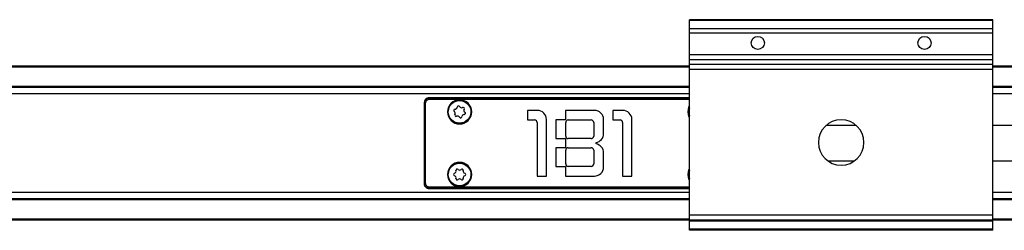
# Model space of a CAD drawing. Header units: millimetres. Extents: x -781 to 2460, y 413 to 796.
# Tile 10 of 17: x 198 to 393, y 413 to 455. Entities that reach past the tile are written whole.
import ezdxf

# ---------------------------------------------------------------- set-up
doc = ezdxf.new("R2010")
doc.units = ezdxf.units.MM

# ---------------------------------------------------------------- blocks, each defined once
blk = doc.blocks.new('Drawing View4')
at = {"color": 7, "linetype": 'Continuous', "lineweight": 25}
for p, q in [((422.48, 27.95), (362.48, 27.95)), ((362.48, 27.81), (362.48, 27.95)), ((422.48, 27.81), (362.48, 27.81)), ((362.48, 26.15), (362.48, 27.81)), ((422.48, 27.81), (422.48, 27.95)), ((422.48, 26.15), (422.48, 27.81)), ((422.48, 26.15), (362.48, 26.15)), ((362.48, 25.29), (362.48, 26.15)), ((422.48, 25.29), (422.48, 26.15)), ((422.48, 25.29), (362.48, 25.29)), ((362.48, 20.99), (362.48, 25.29)), ((422.48, 20.99), (422.48, 25.29)), ((422.48, 20.99), (362.48, 20.99)), ((362.48, 20), (362.48, 20.99)), ((422.48, 20), (362.48, 20)), ((362.48, 19.06), (362.48, 20)), ((422.48, 20), (422.48, 20.99)), ((422.48, 19.06), (422.48, 20)), ((362.48, 18.75), (32.48, 18.75)), ((362.48, 18.55), (32.48, 18.55)), ((422.48, 19.06), (362.48, 19.06)), ((362.48, 18.07), (362.48, 19.06)), ((422.48, 18.07), (362.48, 18.07)), ((362.48, -10.75), (362.48, 18.07)), ((422.48, 18.07), (422.48, 19.06)), ((495.48, 18.75), (422.48, 18.75)), ((495.48, 18.55), (422.48, 18.55)), ((422.48, -10.75), (422.48, 18.07)), ((362.48, 14.7), (32.48, 14.7)), ((362.48, 14.5), (32.48, 14.5)), ((495.48, 14.7), (422.48, 14.7)), ((495.48, 14.5), (422.48, 14.5)), ((362.48, 13.26), (32.48, 13.26)), ((311.04, 12.41), (310.96, 12.48)), ((310.98, 12.48), (310.96, 12.48)), ((362.48, 12.5), (310.98, 12.5)), ((362.48, 12.48), (310.98, 12.48)), ((311.04, 12.21), (311.04, 12.41)), ((311.04, 12.41), (362.48, 12.41)), ((311.04, 12.21), (362.48, 12.21)), ((493.48, 13.26), (422.48, 13.26)), ((309.98, 11.5), (309.99, 11.5)), ((309.98, 11.5), (309.98, -4.5)), ((310.07, 11.44), (309.99, 11.52)), ((309.99, 11.52), (309.99, 11.5)), ((309.99, 11.5), (309.99, -4.5)), ((310.26, 11.44), (310.07, 11.44)), ((310.07, -4.44), (310.07, 11.44)), ((310.26, -4.44), (310.26, 11.44)), ((332.37, 10), (330.42, 10)), ((330.42, 10), (330.42, 8.1)), ((343.67, 10), (337.92, 10)), ((337.92, 10), (337.92, 8.1)), ((349.27, 10), (347.32, 10)), ((347.32, 10), (347.32, 8.1)), ((362.28, 9.83), (362.48, 10.64)), ((314.58, 9.7), (314.68, 9.7)), ((314.73, 9.7), (314.68, 9.7)), ((319.23, 9.7), (319.28, 9.7)), ((319.38, 9.7), (319.28, 9.7)), ((330.42, 8.1), (331.82, 8.1)), ((334.17, -3), (334.17, 8.2)), ((337.92, 8.1), (336.02, 8.1)), ((336.02, 8.1), (336.02, 4.4)), ((338.47, 8.1), (343.02, 8.1)), ((345.47, 5.42), (345.47, 8.2)), ((347.32, 8.1), (348.72, 8.1)), ((351.07, -3), (351.07, 8.2)), ((362.18, 9.7), (362.28, 9.7)), ((362.33, 9.7), (362.28, 9.7)), ((332.32, 7.6), (332.32, -3)), ((337.97, 4.9), (337.97, 7.6)), ((343.52, 7.6), (343.52, 4.9)), ((349.22, 7.6), (349.22, -3)), ((336.02, 4.4), (337.92, 4.4)), ((337.92, 4.4), (337.92, 2.6)), ((343.02, 4.4), (338.47, 4.4)), ((336.02, 2.6), (336.02, -1.1)), ((337.92, 2.6), (336.02, 2.6)), ((337.97, -0.6), (337.97, 2.1)), ((338.47, 2.6), (343.02, 2.6)), ((343.52, 2.1), (343.52, -0.6)), ((343.97, 3.35), (343.97, 3.65)), ((345.47, -1.2), (345.47, 1.58)), ((336.02, -1.1), (337.92, -1.1)), ((337.92, -1.1), (337.92, -3)), ((343.02, -1.1), (338.47, -1.1)), ((362.28, -2.57), (362.48, -1.76)), ((390, 0), (394.96, 0)), ((314.58, -2.7), (314.68, -2.7)), ((314.73, -2.7), (314.68, -2.7)), ((319.23, -2.7), (319.28, -2.7)), ((319.38, -2.7), (319.28, -2.7)), ((332.32, -3), (334.17, -3)), ((337.92, -3), (343.67, -3)), ((349.22, -3), (351.07, -3)), ((362.18, -2.7), (362.28, -2.7)), ((362.33, -2.7), (362.28, -2.7)), ((309.99, -4.52), (310.07, -4.44)), ((309.99, -4.5), (309.99, -4.51)), ((310.26, -4.44), (310.07, -4.44)), ((310.96, -5.48), (311.04, -5.41)), ((310.96, -5.48), (310.98, -5.48)), ((310.98, -5.5), (310.98, -5.48)), ((310.98, -5.48), (362.48, -5.48)), ((310.98, -5.5), (362.48, -5.5)), ((311.04, -5.21), (311.04, -5.41)), ((362.48, -5.21), (311.04, -5.21)), ((362.48, -5.41), (311.04, -5.41)), ((362.48, -6.26), (32.48, -6.26)), ((362.48, -7.5), (32.48, -7.5)), ((362.48, -7.7), (32.48, -7.7)), ((493.48, -6.26), (422.48, -6.26)), ((495.48, -7.5), (422.48, -7.5)), ((495.48, -7.7), (422.48, -7.7)), ((362.48, -11.55), (32.48, -11.55)), ((422.48, -10.75), (362.48, -10.75)), ((362.48, -11.75), (362.48, -10.75)), ((422.48, -11.75), (422.48, -10.75)), ((495.48, -11.55), (422.48, -11.55)), ((362.48, -11.75), (32.48, -11.75)), ((422.48, -11.75), (362.48, -11.75)), ((362.48, -11.95), (362.48, -11.75)), ((422.48, -11.95), (362.48, -11.95)), ((362.48, -13.55), (362.48, -11.95)), ((422.48, -13.55), (362.48, -13.55)), ((362.48, -13.75), (362.48, -13.55)), ((422.48, -11.95), (422.48, -11.75)), ((495.48, -11.75), (422.48, -11.75)), ((422.48, -13.55), (422.48, -11.95)), ((422.48, -13.75), (422.48, -13.55)), ((422.48, -13.75), (362.48, -13.75))]:
    blk.add_line(p, q, dxfattribs=at)
at = {"color": 7, "linetype": 'Continuous', "lineweight": 25, "flags": 128}
for points in [[(310.98, 12.5), (310.98, 12.5), (310.98, 12.5), (310.98, 12.5), (310.98, 12.5), (310.98, 12.49), (310.98, 12.49), (310.98, 12.49), (310.98, 12.48)], [(362.18, 9.7), (362.36, 10.62), (362.48, 10.86)], [(362.48, 8.54), (362.36, 8.78), (362.18, 9.7)], [(362.48, 8.76), (362.44, 8.83), (362.28, 9.7)], [(362.18, -2.7), (362.36, -1.78), (362.48, -1.54)], [(362.48, -3.86), (362.36, -3.62), (362.18, -2.7)], [(362.48, -3.64), (362.44, -3.57), (362.28, -2.7)], [(309.98, -4.5), (309.98, -4.5), (309.98, -4.5), (309.98, -4.5), (309.98, -4.5), (309.98, -4.5), (309.98, -4.5), (309.99, -4.5), (309.99, -4.5)]]:
    blk.add_lwpolyline(points, dxfattribs=at)
at = {"color": 7, "linetype": 'Continuous', "lineweight": 25}
for centre, radius in [((375.98, 23.35), 1.3), ((408.98, 23.35), 1.3), ((316.98, 9.7), 2.25), ((316.98, -2.7), 2.25)]:
    blk.add_circle(centre, radius, dxfattribs=at)
for centre, radius, start, end in [((310.94, 12.48), 0.024, 15.3759, 74.6129), ((316.98, 9.7), 2.4, 0, 180), ((316.98, 9.7), 2.3, 0, 176.7947), ((310, 11.54), 0.024, 195.3762, 254.6126), ((316.98, 9.7), 2.3, 176.7947, 180), ((316.07, 9.98), 0.25, 87.4512, 237.8189), ((315.71, 9.42), 0.42, 327.4512, 57.8189), ((316.1, 10.65), 0.42, 267.4512, 357.8189), ((316.77, 10.63), 0.25, 27.4512, 177.8189), ((317.36, 10.94), 0.42, 207.4512, 297.8189), ((317.67, 10.34), 0.25, 327.4512, 117.8189), ((318.24, 9.98), 0.42, 147.4512, 237.8189), ((332.37, 8.2), 1.8, 0, 90), ((343.67, 8.2), 1.8, 0, 90), ((349.27, 8.2), 1.8, 0, 90), ((364.58, 9.7), 2.3, 176.7947, 180), ((364.58, 9.7), 2.25, 158.9605, 201.0395), ((316.98, 9.7), 2.4, 180, 0), ((316.98, 9.7), 2.3, 180, 356.7947), ((316.28, 9.06), 0.25, 147.4512, 297.8189), ((316.59, 8.46), 0.42, 27.4512, 117.8189), ((317.18, 8.77), 0.25, 207.4512, 357.8189), ((317.85, 8.75), 0.42, 87.4512, 177.8189), ((317.88, 9.42), 0.25, 267.4512, 57.8189), ((316.98, 9.7), 2.3, 356.7947, 0), ((331.82, 7.6), 0.5, 0, 90), ((338.47, 7.6), 0.5, 90, 180), ((343.02, 7.6), 0.5, 0, 90), ((348.72, 7.6), 0.5, 0, 90), ((392.48, 3.65), 4.5, 90, 270), ((392.48, 3.65), 4.5, 270, 90), ((338.47, 4.9), 0.5, 180, 270), ((343.02, 4.9), 0.5, 270, 0), ((343.67, 5.42), 1.8, 279.5941, 0), ((338.47, 2.1), 0.5, 90, 180), ((343.02, 2.1), 0.5, 0, 90), ((343.67, 1.58), 1.8, 0, 80.4059), ((316.98, -2.7), 2.4, 0, 180), ((316.98, -2.7), 2.3, 0, 176.7947), ((315.85, -2.05), 0.42, 284.8161, 15.1839), ((316.5, -1.88), 0.25, 44.8161, 195.1839), ((316.98, -1.41), 0.42, 224.8161, 315.1839), ((317.45, -1.88), 0.25, 344.8161, 135.1839), ((318.1, -2.05), 0.42, 164.8161, 255.1839), ((338.47, -0.6), 0.5, 180, 270), ((343.02, -0.6), 0.5, 270, 0), ((343.67, -1.2), 1.8, 270, 0), ((364.58, -2.7), 2.25, 158.9605, 201.0395), ((316.98, -2.7), 2.4, 180, 0), ((316.98, -2.7), 2.3, 176.7947, 180), ((316.98, -2.7), 2.3, 180, 356.7947), ((316.02, -2.7), 0.25, 104.8161, 255.1839), ((315.85, -3.35), 0.42, 344.8161, 75.1839), ((316.5, -3.52), 0.25, 164.8161, 315.1839), ((316.98, -4), 0.42, 44.8161, 135.1839), ((317.45, -3.52), 0.25, 224.8161, 15.1839), ((318.1, -3.35), 0.42, 104.8161, 195.1839), ((317.93, -2.7), 0.25, 284.8161, 75.1839), ((316.98, -2.7), 2.3, 356.7947, 0), ((364.58, -2.7), 2.3, 176.7947, 180), ((310, -4.54), 0.024, 105.3874, 164.6238), ((310.94, -5.48), 0.024, 285.3875, 344.6245)]:
    blk.add_arc(centre, radius, start, end, dxfattribs=at)
for points, knots in [([(310.94, 12.5), (310.87, 12.49), (310.74, 12.48), (310.48, 12.39), (310.23, 12.2), (310.02, 11.89), (309.99, 11.65), (309.98, 11.53)], [0, 0, 0, 0, 0.139139, 0.274758, 0.534322, 0.760258, 1, 1, 1, 1]), ([(310.96, 12.48), (310.89, 12.48), (310.76, 12.46), (310.51, 12.36), (310.25, 12.17), (310.05, 11.86), (310.01, 11.63), (309.99, 11.52)], [0, 0, 0, 0, 0.139145, 0.2747658, 0.5343209, 0.760175, 1, 1, 1, 1]), ([(310.07, 11.44), (310.07, 11.51), (310.08, 11.64), (310.17, 11.89), (310.35, 12.15), (310.67, 12.36), (310.91, 12.39), (311.04, 12.41)], [0, 0, 0, 0, 0.135536, 0.266986, 0.517817, 0.751089, 1, 1, 1, 1]), ([(310.26, 11.44), (310.27, 11.52), (310.28, 11.68), (310.39, 11.89), (310.55, 12.06), (310.77, 12.19), (310.94, 12.2), (311.04, 12.21)], [0, 0, 0, 0, 0.197867, 0.390487, 0.574641, 0.776473, 1, 1, 1, 1]), ([(310.98, 12.5), (310.97, 12.5), (310.96, 12.5), (310.95, 12.5), (310.94, 12.5)], [0, 0, 0, 0, 0.559896, 1, 1, 1, 1]), ([(309.98, 11.53), (309.98, 11.53), (309.98, 11.52), (309.98, 11.5), (309.98, 11.5)], [0, 0, 0, 0, 0.560071, 1, 1, 1, 1]), ([(395.39, 7), (394.53, 7), (392.56, 7), (390.59, 7), (389.48, 7)], [0, 0, 0, 0, 0.436845, 1, 1, 1, 1]), ([(508.98, 7), (506.73, 7), (502.12, 7), (495.5, 7), (489.49, 7), (484.54, 7), (480.34, 7), (476.5, 7), (472.65, 7), (467.94, 7), (462.36, 7), (455.9, 7), (449.51, 7), (442.97, 7), (436.09, 7), (429.17, 7), (424.55, 7), (422.48, 7)], [0, 0, 0, 0, 0.077282, 0.159125, 0.228378, 0.285073, 0.330193, 0.373714, 0.418243, 0.463783, 0.537221, 0.612097, 0.688243, 0.759578, 0.839642, 0.927806, 1, 1, 1, 1]), ([(422.48, 0), (422.64, 0), (424.93, 0), (429.36, 0), (435.81, 0), (442.21, 0), (448.75, 0), (455.64, 0), (463.08, 0), (470.83, 0), (477.59, 0), (483.23, 0), (487.61, 0), (491.45, 0), (495.15, 0), (499.25, 0), (503.98, 0), (507.35, 0), (508.98, 0)], [0, 0, 0, 0, 0.005891, 0.079255, 0.15406, 0.230141, 0.301716, 0.381807, 0.469747, 0.560366, 0.65098, 0.704137, 0.755757, 0.802721, 0.836725, 0.883791, 0.943944, 1, 1, 1, 1]), ([(309.98, -4.5), (309.98, -4.51), (309.98, -4.52), (309.98, -4.53), (309.98, -4.53)], [0, 0, 0, 0, 0.559896, 1, 1, 1, 1]), ([(309.98, -4.53), (309.98, -4.6), (309.99, -4.73), (310.08, -4.98), (310.27, -5.24), (310.58, -5.45), (310.82, -5.48), (310.94, -5.5)], [0, 0, 0, 0, 0.1356484, 0.2678671, 0.5209829, 0.753311, 1, 1, 1, 1]), ([(309.99, -4.52), (310, -4.58), (310.01, -4.71), (310.11, -4.96), (310.29, -5.21), (310.6, -5.43), (310.84, -5.46), (310.96, -5.48)], [0, 0, 0, 0, 0.135621, 0.267831, 0.520984, 0.753366, 1, 1, 1, 1]), ([(311.04, -5.41), (310.96, -5.4), (310.83, -5.39), (310.63, -5.32), (310.46, -5.22), (310.28, -5.05), (310.11, -4.8), (310.08, -4.56), (310.07, -4.44)], [0, 0, 0, 0, 0.1399678, 0.2756897, 0.4075519, 0.5359757, 0.7604731, 1, 1, 1, 1]), ([(311.04, -5.21), (310.95, -5.2), (310.79, -5.19), (310.57, -5.08), (310.4, -4.91), (310.29, -4.69), (310.27, -4.53), (310.26, -4.44)], [0, 0, 0, 0, 0.208443, 0.408034, 0.590919, 0.785161, 1, 1, 1, 1]), ([(310.94, -5.5), (310.95, -5.5), (310.96, -5.5), (310.97, -5.5), (310.98, -5.5)], [0, 0, 0, 0, 0.56007, 1, 1, 1, 1])]:
    blk.add_open_spline(points, degree=3, knots=knots, dxfattribs=at)

msp = doc.modelspace()

# ---------------------------------------------------------------- block references
at = {"color": 7, "linetype": 'Continuous', "lineweight": 25}
msp.add_blockref('Drawing View4', (-31.52, 426.9), dxfattribs=at)

doc.saveas('drawing.dxf')
